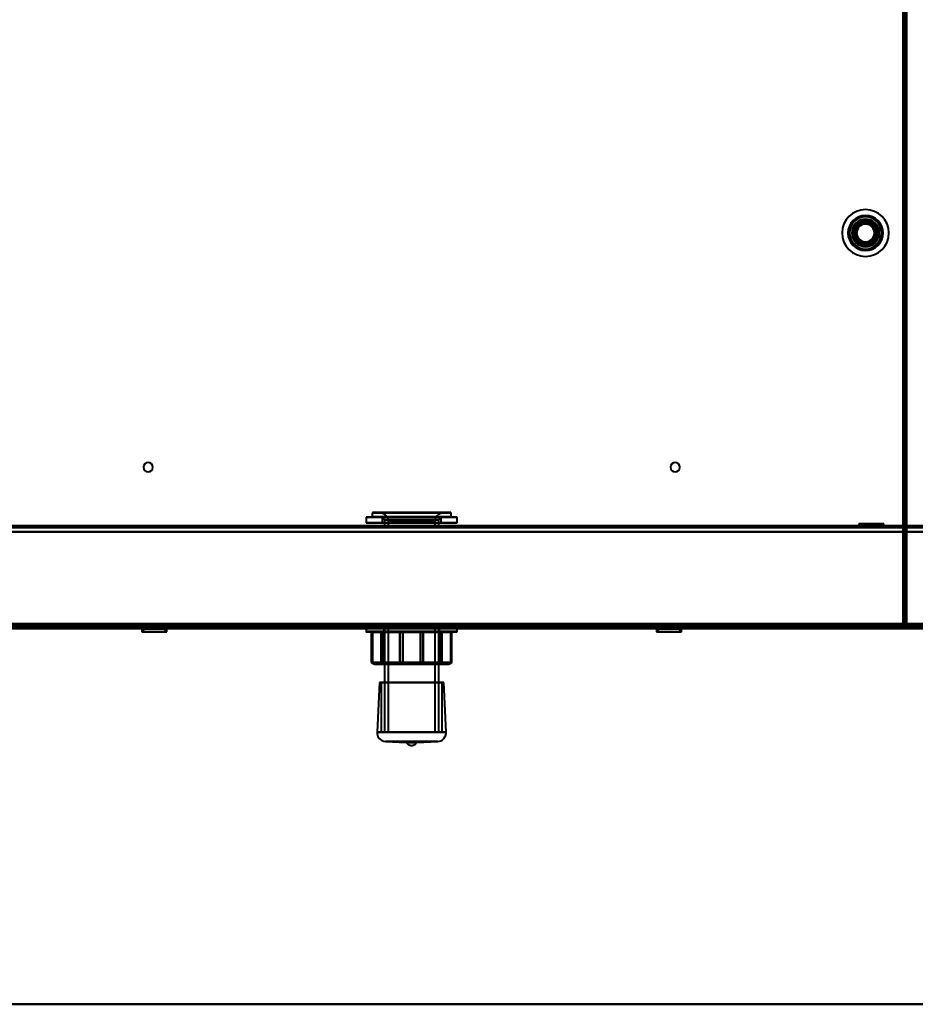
# Model space of a CAD drawing. Header units: millimetres. Extents: x -1087 to 1688, y -120 to 1171.
# Tile 48 of 90: x -134 to 172, y 0 to 336. Entities that reach past the tile are written whole.
import ezdxf

# ---------------------------------------------------------------- set-up
doc = ezdxf.new("R2010")
doc.units = ezdxf.units.MM
doc.linetypes.add('Tiret point', pattern=[15.875, 6.35, -4.7625, 0, -4.7625])
for name, color, linetype, lineweight in [('A-FLOR-LEVL', 51, 'Continuous', 30), ('A-GENM', 13, 'Continuous', 40), ('G-IMPT', 8, 'Continuous', 40)]:
    doc.layers.add(name, color=color, linetype=linetype, lineweight=lineweight)

# ---------------------------------------------------------------- blocks, each defined once
blk = doc.blocks.new('Maintenance r21 - Maintenance r21-769076-Arrière')
at = {"layer": 'A-GENM'}
for p, q in [((690, 0), (-690, 0)), ((-690, 0), (690, 0))]:
    blk.add_line(p, q, dxfattribs=at)
blk = doc.blocks.new('NEXA 1500 CALQUES_dwg-769064-Arrière')
at = {"layer": 'G-IMPT'}
for p, q in [((168.5, 129.47), (168.5, 1097.27)), ((-15.5, 166.37), (-15.5, 164.37)), ((14.32, 166.37), (-15.5, 166.37)), ((-15.5, 166.37), (-14.32, 166.37)), ((-15.5, 166.37), (14.32, 166.37)), ((15.5, 166.37), (-14.32, 166.37)), ((-14.32, 166.37), (15.5, 166.37)), ((-13.5, 167.77), (-13.5, 166.47)), ((-13.5, 167.77), (-12.47, 167.77)), ((-13.5, 167.77), (12.47, 167.77)), ((12.47, 166.47), (-13.5, 166.47)), ((-12.47, 166.47), (-13.5, 166.47)), ((12.38, 167.87), (-13.4, 167.87)), ((-13.4, 166.37), (12.38, 166.37)), ((-12.47, 167.77), (13.5, 167.77)), ((13.5, 166.47), (-12.47, 166.47)), ((13.4, 167.87), (-12.38, 167.87)), ((-12.38, 166.37), (13.4, 166.37)), ((-11, 167.87), (10.16, 167.87)), ((10.16, 167.87), (-11, 167.87)), ((-10.16, 167.87), (11, 167.87)), ((11, 167.87), (-10.16, 167.87)), ((-10.1, 166.35), (-10.1, 164.37)), ((9.33, 166.35), (-10.1, 166.35)), ((-10.1, 166.35), (9.33, 166.35)), ((10.1, 166.35), (-9.33, 166.35)), ((-9.33, 166.35), (10.1, 166.35)), ((-9.3, 165.37), (-9.3, 162.97)), ((8.59, 165.37), (-9.3, 165.37)), ((-9.3, 165.37), (8.59, 165.37)), ((9.3, 165.37), (-8.59, 165.37)), ((-8.59, 165.37), (9.3, 165.37)), ((-8, 164.87), (-8, 162.87)), ((-8, 164.87), (7.39, 164.87)), ((7.39, 164.87), (-8, 164.87)), ((-7.39, 164.87), (8, 164.87)), ((8, 164.87), (-7.39, 164.87)), ((8, 162.87), (8, 164.87)), ((9.3, 162.97), (9.3, 165.37)), ((10.1, 164.37), (10.1, 166.35)), ((12.47, 167.77), (13.5, 167.77)), ((13.5, 166.47), (12.47, 166.47)), ((13.5, 166.47), (13.5, 167.77)), ((14.32, 166.37), (15.5, 166.37)), ((15.5, 164.37), (15.5, 166.37)), ((653.9, 163.37), (-653.9, 163.37)), ((-25, 163.37), (-25, 162.87)), ((-25, 163.37), (25, 163.37)), ((-25, 163.37), (25, 163.37)), ((0, 163.37), (-25, 163.37)), ((0, 163.37), (-25, 163.37)), ((-25, 162.87), (0, 162.87)), ((0, 162.87), (-25, 162.87)), ((14.32, 164.37), (-15.5, 164.37)), ((-14.32, 164.37), (-15.5, 164.37)), ((-15.5, 164.37), (14.32, 164.37)), ((15.5, 164.37), (-14.32, 164.37)), ((-14.32, 164.37), (15.5, 164.37)), ((9.33, 164.37), (-10.1, 164.37)), ((-10.1, 164.37), (9.33, 164.37)), ((10.1, 164.37), (-9.33, 164.37)), ((-9.33, 164.37), (10.1, 164.37)), ((8.59, 162.97), (-9.3, 162.97)), ((-9.3, 162.87), (0, 162.87)), ((9.3, 162.97), (-8.59, 162.97)), ((-8, 162.87), (0, 162.87)), ((0, 162.87), (-8, 162.87)), ((-7.39, 162.87), (8, 162.87)), ((25, 163.37), (0, 163.37)), ((0, 162.87), (25, 162.87)), ((25, 162.87), (0, 162.87)), ((0, 162.87), (9.3, 162.87)), ((0, 162.87), (7.39, 162.87)), ((8, 162.87), (0, 162.87)), ((15.5, 164.37), (14.32, 164.37)), ((25, 162.87), (25, 163.37)), ((152.5, 163.37), (152.5, 162.87)), ((157, 163.37), (152.5, 163.37)), ((152.5, 163.37), (161.5, 163.37)), ((152.5, 163.37), (161.5, 163.37)), ((157, 162.87), (152.5, 162.87)), ((152.5, 162.87), (157, 162.87)), ((152.75, 164.07), (153.75, 163.07)), ((152.75, 164.07), (152.75, 162.87)), ((161.25, 164.07), (152.75, 164.07)), ((161.25, 164.07), (152.75, 164.07)), ((152.75, 164.07), (161.25, 164.07)), ((152.75, 164.07), (161.25, 164.07)), ((161.25, 162.87), (152.75, 162.87)), ((161.25, 162.87), (152.75, 162.87)), ((152.75, 162.87), (161.25, 162.87)), ((152.75, 162.87), (161.25, 162.87)), ((153.75, 163.07), (153.75, 162.87)), ((160.25, 163.07), (153.75, 163.07)), ((160.25, 163.07), (153.75, 163.07)), ((153.75, 163.07), (160.25, 163.07)), ((153.75, 163.07), (160.25, 163.07)), ((157, 162.87), (153.75, 162.87)), ((153.75, 162.87), (160.25, 162.87)), ((153.75, 162.87), (157, 162.87)), ((161.5, 163.37), (157, 163.37)), ((161.5, 163.37), (157, 163.37)), ((160.25, 162.87), (157, 162.87)), ((157, 162.87), (160.25, 162.87)), ((161.5, 162.87), (157, 162.87)), ((157, 162.87), (161.5, 162.87)), ((160.25, 163.07), (161.25, 164.07)), ((160.25, 162.87), (160.25, 163.07)), ((161.25, 162.87), (161.25, 164.07)), ((161.5, 162.87), (161.5, 163.37)), ((-688.9, 128.87), (167.9, 128.87)), ((-654.4, 128.37), (654.4, 128.37)), ((-654.4, 128.37), (654.4, 128.37)), ((-92.13, 128.37), (-92.13, 127.17)), ((-92.13, 128.37), (-83.63, 128.37)), ((-92.13, 128.37), (-83.63, 128.37)), ((-83.63, 128.37), (-92.13, 128.37)), ((-83.63, 128.37), (-92.13, 128.37)), ((-91.13, 128.17), (-92.13, 127.17)), ((-91.13, 128.87), (-91.13, 128.17)), ((-91.13, 128.87), (-87.88, 128.87)), ((-87.88, 128.87), (-91.13, 128.87)), ((-84.63, 128.87), (-91.13, 128.87)), ((-91.13, 128.17), (-84.63, 128.17)), ((-91.13, 128.17), (-84.63, 128.17)), ((-84.63, 128.17), (-91.13, 128.17)), ((-84.63, 128.17), (-91.13, 128.17)), ((-87.88, 128.87), (-84.63, 128.87)), ((-84.63, 128.87), (-87.88, 128.87)), ((-84.63, 128.17), (-84.63, 128.87)), ((-83.63, 127.17), (-84.63, 128.17)), ((-83.63, 127.17), (-83.63, 128.37)), ((-15.5, 128.37), (-15.5, 127.26)), ((15.5, 128.37), (-15.5, 128.37)), ((15.5, 128.37), (-15.5, 128.37)), ((-15.5, 128.37), (11.06, 128.37)), ((-11.06, 128.37), (15.5, 128.37)), ((-9.72, 128.87), (-9.5, 128.66)), ((6.93, 128.87), (-9.72, 128.87)), ((-9.72, 128.87), (0, 128.87)), ((-9.5, 128.66), (-9.5, 116.66)), ((-9.5, 128.66), (6.78, 128.66)), ((6.78, 128.66), (-9.5, 128.66)), ((-9.3, 128.87), (-9.3, 92.97)), ((-9.3, 128.87), (0, 128.87)), ((0, 128.87), (-9.3, 128.87)), ((-8.59, 128.87), (9.3, 128.87)), ((-8, 128.87), (-8, 92.97)), ((-8, 128.87), (0, 128.87)), ((0, 128.87), (-8, 128.87)), ((8, 128.87), (-7.39, 128.87)), ((0, 128.87), (-6.93, 128.87)), ((-6.78, 128.66), (9.5, 128.66)), ((9.5, 128.66), (-6.78, 128.66)), ((-1.6, 129.37), (-1.6, 128.87)), ((-1.6, 129.37), (0, 129.37)), ((0, 129.37), (-1.6, 129.37)), ((-1.6, 128.87), (0, 128.87)), ((0, 128.87), (-1.6, 128.87)), ((0, 129.37), (1.6, 129.37)), ((1.6, 129.37), (0, 129.37)), ((0, 128.87), (1.6, 128.87)), ((1.6, 128.87), (0, 128.87)), ((0, 128.87), (8, 128.87)), ((7.39, 128.87), (0, 128.87)), ((0, 128.87), (8.59, 128.87)), ((9.72, 128.87), (0, 128.87)), ((0, 128.87), (9.72, 128.87)), ((9.3, 128.87), (0, 128.87)), ((1.6, 128.87), (1.6, 129.37)), ((8, 92.97), (8, 128.87)), ((9.3, 92.97), (9.3, 128.87)), ((9.5, 128.66), (9.72, 128.87)), ((9.5, 116.66), (9.5, 128.66)), ((11.06, 128.37), (15.5, 128.37)), ((15.5, 127.26), (15.5, 128.37)), ((83.63, 128.37), (83.63, 127.17)), ((83.63, 128.37), (92.13, 128.37)), ((83.63, 128.37), (92.13, 128.37)), ((92.13, 128.37), (83.63, 128.37)), ((92.13, 128.37), (83.63, 128.37)), ((84.63, 128.17), (83.63, 127.17)), ((84.63, 128.87), (84.63, 128.17)), ((84.63, 128.87), (87.88, 128.87)), ((87.88, 128.87), (84.63, 128.87)), ((91.13, 128.87), (84.63, 128.87)), ((84.63, 128.17), (91.13, 128.17)), ((84.63, 128.17), (91.13, 128.17)), ((91.13, 128.17), (84.63, 128.17)), ((91.13, 128.17), (84.63, 128.17)), ((87.88, 128.87), (91.13, 128.87)), ((91.13, 128.87), (87.88, 128.87)), ((91.13, 128.17), (91.13, 128.87)), ((92.13, 127.17), (91.13, 128.17)), ((92.13, 127.17), (92.13, 128.37)), ((167.9, 129.47), (168.5, 129.47)), ((168.5, 129.47), (167.9, 129.47)), ((167.9, 129.47), (167.9, 128.87)), ((167.9, 128.87), (167.9, 129.47)), ((168.4, 128.37), (168.4, 128.97)), ((168.4, 128.97), (169, 128.97)), ((168.4, 128.97), (168.4, 128.37)), ((169, 128.97), (168.4, 128.97)), ((-92.13, 127.17), (-83.63, 127.17)), ((-92.13, 127.17), (-83.63, 127.17)), ((-83.63, 127.17), (-92.13, 127.17)), ((-83.63, 127.17), (-92.13, 127.17)), ((11.06, 127.26), (-15.5, 127.26)), ((-15.4, 127.16), (10.99, 127.16)), ((-13.45, 127.16), (-13.78, 127.16)), ((-13.68, 127.06), (-13.68, 116.66)), ((-13.68, 127.06), (-13.38, 127.06)), ((-13.68, 127.06), (-13.65, 127.06)), ((15.5, 127.26), (-11.06, 127.26)), ((-10.99, 127.16), (15.4, 127.16)), ((-9.69, 127.16), (-10.46, 127.16)), ((-10.36, 127.06), (-9.66, 127.06)), ((-3, 127.16), (-4.06, 127.16)), ((-3.99, 127.06), (-3.02, 127.06)), ((4.06, 127.16), (3, 127.16)), ((3.02, 127.06), (3.99, 127.06)), ((9.66, 127.06), (10.36, 127.06)), ((10.46, 127.16), (9.69, 127.16)), ((13.38, 127.06), (13.68, 127.06)), ((13.78, 127.16), (13.45, 127.16)), ((13.65, 127.06), (13.68, 127.06)), ((13.68, 116.66), (13.68, 127.06)), ((83.63, 127.17), (92.13, 127.17)), ((83.63, 127.17), (92.13, 127.17)), ((92.13, 127.17), (83.63, 127.17)), ((92.13, 127.17), (83.63, 127.17)), ((-13.68, 116.66), (-12.68, 116.16)), ((-13.65, 116.66), (-13.68, 116.66)), ((-13.38, 116.66), (-13.68, 116.66)), ((-13.68, 116.66), (-13.38, 116.66)), ((-13.68, 116.66), (-13.65, 116.66)), ((-9.66, 116.66), (-10.36, 116.66)), ((-10.36, 116.66), (-9.66, 116.66)), ((-9.5, 116.66), (-10, 116.16)), ((7.14, 116.16), (-10, 116.16)), ((-10, 116.16), (7.14, 116.16)), ((-9.5, 116.66), (6.78, 116.66)), ((6.78, 116.66), (-9.5, 116.66)), ((10, 116.16), (-7.14, 116.16)), ((-7.14, 116.16), (10, 116.16)), ((-6.78, 116.66), (9.5, 116.66)), ((9.5, 116.66), (-6.78, 116.66)), ((-3.99, 116.66), (-3.02, 116.66)), ((-3.02, 116.66), (-3.99, 116.66)), ((3.99, 116.66), (3.02, 116.66)), ((3.02, 116.66), (3.99, 116.66)), ((10, 116.16), (9.5, 116.66)), ((9.66, 116.66), (10.36, 116.66)), ((10.36, 116.66), (9.66, 116.66)), ((12.68, 116.16), (13.68, 116.66)), ((13.38, 116.66), (13.68, 116.66)), ((13.68, 116.66), (13.38, 116.66)), ((13.65, 116.66), (13.68, 116.66)), ((13.68, 116.66), (13.65, 116.66)), ((-10.98, 109.92), (-11.8, 92.91)), ((-10.98, 109.92), (-10.45, 109.9)), ((-10.98, 109.92), (10.98, 109.92)), ((-10.98, 109.92), (10.98, 109.92)), ((10.98, 109.92), (-10.98, 109.92)), ((10.98, 109.92), (-10.98, 109.92)), ((-10.45, 109.9), (-10.45, 92.87)), ((-10.45, 109.9), (10.45, 109.9)), ((-10.45, 109.9), (10.45, 109.9)), ((10.45, 109.9), (-10.45, 109.9)), ((10.45, 109.9), (-10.45, 109.9)), ((10.45, 109.9), (10.98, 109.92)), ((10.45, 92.87), (10.45, 109.9)), ((11.8, 92.91), (10.98, 109.92)), ((-11.8, 92.91), (0, 92.91)), ((11.8, 92.91), (-11.8, 92.91)), ((11.8, 92.91), (-11.8, 92.91)), ((-10.45, 92.87), (10.45, 92.87)), ((-10.45, 92.87), (10.45, 92.87)), ((10.45, 92.87), (-10.45, 92.87)), ((10.45, 92.87), (-10.45, 92.87)), ((8.59, 92.97), (-9.3, 92.97)), ((-9.2, 92.87), (8.5, 92.87)), ((9.3, 92.97), (-8.59, 92.97)), ((-8.5, 92.87), (9.2, 92.87)), ((7.48, 92.87), (-8.1, 92.87)), ((-8, 92.97), (7.39, 92.97)), ((8.1, 92.87), (-7.48, 92.87)), ((-7.39, 92.97), (8, 92.97)), ((0, 92.91), (11.8, 92.91)), ((0, 92.91), (11.8, 92.91)), ((-8.94, 89.77), (-1.81, 89.43)), ((0, 89.77), (-8.94, 89.77)), ((-8.94, 89.77), (8.94, 89.77)), ((-8.94, 89.77), (8.94, 89.77)), ((1.81, 89.43), (-1.81, 89.43)), ((1.81, 89.43), (-1.81, 89.43)), ((8.94, 89.77), (0, 89.77)), ((8.94, 89.77), (0, 89.77)), ((1.81, 89.43), (8.94, 89.77))]:
    blk.add_line(p, q, dxfattribs=at)
at = {"layer": 'G-IMPT', "flags": 128}
for points in [[(167.9, 1097.27), (167.9, 855.32), (167.9, 613.37), (167.9, 371.42), (167.9, 129.47)], [(167.9, 1097.27), (167.9, 855.32), (167.9, 613.37), (167.9, 371.42), (167.9, 129.47)], [(167.9, 129.47), (167.9, 371.42), (167.9, 613.37), (167.9, 855.32), (167.9, 1097.27)], [(168, 129.47), (168, 371.42), (168, 613.37), (168, 855.32), (168, 1097.27)], [(168, 1097.27), (168, 855.32), (168, 613.37), (168, 371.42), (168, 129.47)], [(168, 129.47), (168, 371.42), (168, 613.37), (168, 855.32), (168, 1097.27)], [(168.4, 128.97), (168.4, 371.17), (168.4, 613.37), (168.4, 855.57), (168.4, 1097.77)], [(168.4, 128.97), (168.4, 371.17), (168.4, 613.37), (168.4, 855.57), (168.4, 1097.77)], [(168.4, 1097.77), (168.4, 855.57), (168.4, 613.37), (168.4, 371.17), (168.4, 128.97)], [(168.5, 1097.77), (168.5, 855.57), (168.5, 613.37), (168.5, 371.17), (168.5, 128.97)], [(168.5, 1097.27), (168.5, 855.32), (168.5, 613.37), (168.5, 371.42), (168.5, 129.47)], [(168.5, 129.47), (168.5, 371.42), (168.5, 613.37), (168.5, 855.32), (168.5, 1097.27)], [(168.5, 1097.27), (168.5, 855.32), (168.5, 613.37), (168.5, 371.42), (168.5, 129.47)], [(168.5, 1097.27), (168.5, 855.32), (168.5, 613.37), (168.5, 371.42), (168.5, 129.47)], [(168.5, 129.47), (168.5, 371.42), (168.5, 613.37), (168.5, 855.32), (168.5, 1097.27)], [(168.5, 129.47), (168.5, 371.42), (168.5, 613.37), (168.5, 855.32), (168.5, 1097.27)], [(169, 128.97), (169, 371.17), (169, 613.37), (169, 855.57), (169, 1097.77)], [(169, 128.97), (169, 371.17), (169, 613.37), (169, 855.57), (169, 1097.77)], [(169, 1097.77), (169, 855.57), (169, 613.37), (169, 371.17), (169, 128.97)], [(169, 1097.77), (169, 855.57), (169, 613.37), (169, 371.17), (169, 128.97)], [(-11, 167.87), (-10.88, 167.87), (-10.76, 167.86), (-10.64, 167.85), (-10.52, 167.83), (-10.4, 167.81), (-10.29, 167.79), (-10.17, 167.76), (-10.06, 167.72), (-9.94, 167.68), (-9.83, 167.64), (-9.72, 167.59), (-9.61, 167.53), (-9.51, 167.48), (-9.41, 167.41), (-9.31, 167.35), (-9.21, 167.28), (-9.11, 167.21), (-9.02, 167.13), (-8.93, 167.05), (-8.85, 166.96), (-8.77, 166.87), (-8.69, 166.78), (-8.61, 166.69), (-8.54, 166.59), (-8.48, 166.49), (-8.41, 166.39), (-8.35, 166.29), (-8.3, 166.18), (-8.25, 166.07), (-8.2, 165.96), (-8.16, 165.85), (-8.13, 165.73), (-8.09, 165.62), (-8.07, 165.5), (-8.04, 165.38), (-8.03, 165.26), (-8.01, 165.14), (-8, 165.02), (-8, 164.9), (-8, 164.87)], [(-9.3, 165.37), (-9.31, 165.53), (-9.34, 165.66), (-9.45, 165.9), (-9.58, 166.07), (-9.7, 166.17), (-9.9, 166.29), (-10.1, 166.35)], [(8, 164.87), (8, 164.99), (8.01, 165.11), (8.02, 165.23), (8.04, 165.35), (8.06, 165.47), (8.09, 165.59), (8.12, 165.7), (8.15, 165.82), (8.19, 165.93), (8.24, 166.04), (8.29, 166.15), (8.34, 166.26), (8.4, 166.36), (8.46, 166.47), (8.52, 166.57), (8.59, 166.66), (8.67, 166.76), (8.74, 166.85), (8.83, 166.94), (8.91, 167.02), (9, 167.11), (9.09, 167.18), (9.18, 167.26), (9.28, 167.33), (9.38, 167.4), (9.48, 167.46), (9.59, 167.52), (9.69, 167.57), (9.8, 167.62), (9.91, 167.67), (10.03, 167.71), (10.14, 167.75), (10.26, 167.78), (10.37, 167.81), (10.49, 167.83), (10.61, 167.85), (10.73, 167.86), (10.85, 167.87), (10.97, 167.87), (11, 167.87)], [(10.1, 166.35), (9.94, 166.31), (9.81, 166.24), (9.59, 166.07), (9.46, 165.91), (9.39, 165.78), (9.32, 165.56), (9.3, 165.37)], [(654.4, 161.37), (327.2, 161.37), (0, 161.37), (-327.2, 161.37), (-654.4, 161.37)], [(-654.4, 161.37), (-327.2, 161.37), (0, 161.37), (327.2, 161.37), (654.4, 161.37)], [(-653.9, 163.37), (-326.95, 163.37), (0, 163.37), (326.95, 163.37), (653.9, 163.37)], [(653.9, 163.37), (326.95, 163.37), (0, 163.37), (-326.95, 163.37), (-653.9, 163.37)], [(-653.9, 163.37), (-326.95, 163.37), (0, 163.37), (326.95, 163.37), (653.9, 163.37)], [(653.9, 163.37), (326.95, 163.37), (0, 163.37), (-326.95, 163.37), (-653.9, 163.37)], [(-653.9, 162.77), (-326.95, 162.77), (0, 162.77), (326.95, 162.77), (653.9, 162.77)], [(653.9, 162.77), (326.95, 162.77), (0, 162.77), (-326.95, 162.77), (-653.9, 162.77)], [(653.9, 162.77), (326.95, 162.77), (0, 162.77), (-326.95, 162.77), (-653.9, 162.77)], [(-653.9, 162.77), (-326.95, 162.77), (0, 162.77), (326.95, 162.77), (653.9, 162.77)], [(653.9, 161.37), (326.95, 161.37), (0, 161.37), (-326.95, 161.37), (-653.9, 161.37)], [(653.9, 161.37), (326.95, 161.37), (0, 161.37), (-326.95, 161.37), (-653.9, 161.37)], [(-653.9, 161.37), (-326.95, 161.37), (0, 161.37), (326.95, 161.37), (653.9, 161.37)], [(-653.9, 161.37), (-326.95, 161.37), (0, 161.37), (326.95, 161.37), (653.9, 161.37)], [(653.9, 161.37), (326.95, 161.37), (0, 161.37), (-326.95, 161.37), (-653.9, 161.37)], [(-653.9, 161.37), (-326.95, 161.37), (0, 161.37), (326.95, 161.37), (653.9, 161.37)], [(-689.4, 128.97), (-474.95, 128.97), (-260.5, 128.97), (-46.05, 128.97), (168.4, 128.97)], [(-689.4, 128.97), (-474.95, 128.97), (-260.5, 128.97), (-46.05, 128.97), (168.4, 128.97)], [(168.4, 128.97), (-46.05, 128.97), (-260.5, 128.97), (-474.95, 128.97), (-689.4, 128.97)], [(168.4, 128.87), (-46.05, 128.87), (-260.5, 128.87), (-474.95, 128.87), (-689.4, 128.87)], [(-689.4, 128.37), (-474.95, 128.37), (-260.5, 128.37), (-46.05, 128.37), (168.4, 128.37)], [(-689.4, 128.37), (-474.95, 128.37), (-260.5, 128.37), (-46.05, 128.37), (168.4, 128.37)], [(168.4, 128.37), (-46.05, 128.37), (-260.5, 128.37), (-474.95, 128.37), (-689.4, 128.37)], [(168.4, 128.37), (-46.05, 128.37), (-260.5, 128.37), (-474.95, 128.37), (-689.4, 128.37)], [(167.9, 129.47), (-46.3, 129.47), (-260.5, 129.47), (-474.7, 129.47), (-688.9, 129.47)], [(167.9, 129.47), (-46.3, 129.47), (-260.5, 129.47), (-474.7, 129.47), (-688.9, 129.47)], [(-688.9, 129.47), (-474.7, 129.47), (-260.5, 129.47), (-46.3, 129.47), (167.9, 129.47)], [(-688.9, 129.37), (-474.7, 129.37), (-260.5, 129.37), (-46.3, 129.37), (167.9, 129.37)], [(167.9, 129.37), (-46.3, 129.37), (-260.5, 129.37), (-474.7, 129.37), (-688.9, 129.37)], [(-688.9, 129.37), (-474.7, 129.37), (-260.5, 129.37), (-46.3, 129.37), (167.9, 129.37)], [(-688.9, 128.87), (-474.7, 128.87), (-260.5, 128.87), (-46.3, 128.87), (167.9, 128.87)], [(167.9, 128.87), (-46.3, 128.87), (-260.5, 128.87), (-474.7, 128.87), (-688.9, 128.87)], [(-688.9, 128.87), (-474.7, 128.87), (-260.5, 128.87), (-46.3, 128.87), (167.9, 128.87)], [(167.9, 128.87), (-46.3, 128.87), (-260.5, 128.87), (-474.7, 128.87), (-688.9, 128.87)], [(-688.9, 128.87), (-474.7, 128.87), (-260.5, 128.87), (-46.3, 128.87), (167.9, 128.87)], [(167.9, 128.87), (-46.3, 128.87), (-260.5, 128.87), (-474.7, 128.87), (-688.9, 128.87)], [(654.4, 128.97), (327.2, 128.97), (0, 128.97), (-327.2, 128.97), (-654.4, 128.97)], [(-654.4, 128.97), (-327.2, 128.97), (0, 128.97), (327.2, 128.97), (654.4, 128.97)], [(-654.4, 128.97), (-327.2, 128.97), (0, 128.97), (327.2, 128.97), (654.4, 128.97)], [(654.4, 128.97), (327.2, 128.97), (0, 128.97), (-327.2, 128.97), (-654.4, 128.97)], [(654.4, 128.97), (327.2, 128.97), (0, 128.97), (-327.2, 128.97), (-654.4, 128.97)], [(654.4, 128.97), (327.2, 128.97), (0, 128.97), (-327.2, 128.97), (-654.4, 128.97)], [(-654.4, 128.97), (-327.2, 128.97), (0, 128.97), (327.2, 128.97), (654.4, 128.97)], [(-654.4, 128.97), (-327.2, 128.97), (0, 128.97), (327.2, 128.97), (654.4, 128.97)], [(654.4, 128.97), (327.2, 128.97), (0, 128.97), (-327.2, 128.97), (-654.4, 128.97)], [(-654.4, 128.87), (-327.2, 128.87), (0, 128.87), (327.2, 128.87), (654.4, 128.87)], [(654.4, 128.87), (327.2, 128.87), (0, 128.87), (-327.2, 128.87), (-654.4, 128.87)], [(-654.4, 128.87), (-327.2, 128.87), (0, 128.87), (327.2, 128.87), (654.4, 128.87)], [(-654.4, 128.37), (-327.2, 128.37), (0, 128.37), (327.2, 128.37), (654.4, 128.37)], [(654.4, 128.37), (327.2, 128.37), (0, 128.37), (-327.2, 128.37), (-654.4, 128.37)], [(-654, 129.37), (-327, 129.37), (0, 129.37), (327, 129.37), (654, 129.37)], [(654, 129.37), (327, 129.37), (0, 129.37), (-327, 129.37), (-654, 129.37)], [(-654, 128.87), (-327, 128.87), (0, 128.87), (327, 128.87), (654, 128.87)], [(654, 128.87), (327, 128.87), (0, 128.87), (-327, 128.87), (-654, 128.87)], [(-654, 128.87), (-327, 128.87), (0, 128.87), (327, 128.87), (654, 128.87)], [(654, 128.87), (327, 128.87), (0, 128.87), (-327, 128.87), (-654, 128.87)], [(653.9, 129.87), (326.95, 129.87), (0, 129.87), (-326.95, 129.87), (-653.9, 129.87)], [(-653.9, 129.87), (-326.95, 129.87), (0, 129.87), (326.95, 129.87), (653.9, 129.87)], [(653.9, 129.87), (326.95, 129.87), (0, 129.87), (-326.95, 129.87), (-653.9, 129.87)], [(-653.9, 129.87), (-326.95, 129.87), (0, 129.87), (326.95, 129.87), (653.9, 129.87)], [(-653.9, 129.87), (-326.95, 129.87), (0, 129.87), (326.95, 129.87), (653.9, 129.87)], [(653.9, 129.87), (326.95, 129.87), (0, 129.87), (-326.95, 129.87), (-653.9, 129.87)], [(653.9, 129.87), (326.95, 129.87), (0, 129.87), (-326.95, 129.87), (-653.9, 129.87)], [(-653.9, 129.87), (-326.95, 129.87), (0, 129.87), (326.95, 129.87), (653.9, 129.87)], [(-653.9, 129.47), (-326.95, 129.47), (0, 129.47), (326.95, 129.47), (653.9, 129.47)], [(653.9, 129.47), (326.95, 129.47), (0, 129.47), (-326.95, 129.47), (-653.9, 129.47)], [(653.9, 129.37), (326.95, 129.37), (0, 129.37), (-326.95, 129.37), (-653.9, 129.37)], [(-653.9, 129.37), (-326.95, 129.37), (0, 129.37), (326.95, 129.37), (653.9, 129.37)], [(-653.9, 128.87), (-326.95, 128.87), (0, 128.87), (326.95, 128.87), (653.9, 128.87)], [(653.9, 128.87), (326.95, 128.87), (0, 128.87), (-326.95, 128.87), (-653.9, 128.87)], [(653.9, 128.87), (326.95, 128.87), (0, 128.87), (-326.95, 128.87), (-653.9, 128.87)], [(-653.9, 128.87), (-326.95, 128.87), (0, 128.87), (326.95, 128.87), (653.9, 128.87)], [(-653.9, 128.87), (-326.95, 128.87), (0, 128.87), (326.95, 128.87), (653.9, 128.87)], [(653.9, 128.87), (326.95, 128.87), (0, 128.87), (-326.95, 128.87), (-653.9, 128.87)], [(510.2, 128.37), (255.1, 128.37), (0, 128.37), (-255.1, 128.37), (-510.2, 128.37)], [(-510.2, 128.37), (-255.1, 128.37), (0, 128.37), (255.1, 128.37), (510.2, 128.37)], [(510.2, 128.37), (255.1, 128.37), (0, 128.37), (-255.1, 128.37), (-510.2, 128.37)], [(-510.2, 128.37), (-255.1, 128.37), (0, 128.37), (255.1, 128.37), (510.2, 128.37)], [(510.2, 128.37), (255.1, 128.37), (0, 128.37), (-255.1, 128.37), (-510.2, 128.37)], [(-510.2, 128.37), (-255.1, 128.37), (0, 128.37), (255.1, 128.37), (510.2, 128.37)], [(167.9, 129.47), (167.91, 129.47), (167.92, 129.47), (167.94, 129.47), (167.95, 129.47)], [(167.9, 129.42), (167.9, 129.43), (167.9, 129.45), (167.9, 129.46), (167.9, 129.47)], [(167.9, 129.37), (167.9, 129.38), (167.9, 129.4), (167.9, 129.41), (167.9, 129.42)], [(167.9, 128.87), (167.9, 129), (167.9, 129.12), (167.9, 129.25), (167.9, 129.37)], [(167.9, 129.37), (167.9, 129.25), (167.9, 129.12), (167.9, 129), (167.9, 128.87)], [(167.9, 128.87), (168.02, 128.87), (168.15, 128.87), (168.27, 128.87), (168.4, 128.87)], [(168.4, 128.87), (168.27, 128.87), (168.15, 128.87), (168.02, 128.87), (167.9, 128.87)], [(167.95, 129.47), (167.96, 129.47), (167.97, 129.47), (167.99, 129.47), (168, 129.47)], [(168.5, 129.47), (168.37, 129.47), (168.25, 129.47), (168.12, 129.47), (168, 129.47)], [(168, 129.47), (168.12, 129.47), (168.25, 129.47), (168.37, 129.47), (168.5, 129.47)], [(168.4, 128.97), (168.4, 128.96), (168.4, 128.95), (168.4, 128.93), (168.4, 128.92)], [(168.45, 128.97), (168.44, 128.97), (168.42, 128.97), (168.41, 128.97), (168.4, 128.97)], [(168.4, 128.92), (168.4, 128.91), (168.4, 128.9), (168.4, 128.88), (168.4, 128.87)], [(168.4, 128.87), (168.4, 128.75), (168.4, 128.62), (168.4, 128.5), (168.4, 128.37)], [(168.4, 128.37), (168.4, 128.5), (168.4, 128.62), (168.4, 128.75), (168.4, 128.87)], [(168.5, 128.97), (168.49, 128.97), (168.47, 128.97), (168.46, 128.97), (168.45, 128.97)], [(168.5, 129.47), (168.5, 129.35), (168.5, 129.22), (168.5, 129.1), (168.5, 128.97)], [(168.5, 128.97), (168.5, 129.1), (168.5, 129.22), (168.5, 129.35), (168.5, 129.47)], [(168.5, 128.97), (168.62, 128.97), (168.75, 128.97), (168.87, 128.97), (169, 128.97)], [(169, 128.97), (168.87, 128.97), (168.75, 128.97), (168.62, 128.97), (168.5, 128.97)], [(-10.46, 127.16), (-11.28, 127.16), (-12.1, 127.16), (-12.93, 127.16), (-13.75, 127.16)], [(-13.65, 127.06), (-13.65, 124.46), (-13.65, 121.86), (-13.65, 119.26), (-13.65, 116.66)], [(-13.65, 127.06), (-12.83, 127.06), (-12.01, 127.06), (-11.18, 127.06), (-10.36, 127.06)], [(-13.65, 116.66), (-13.65, 119.26), (-13.65, 121.86), (-13.65, 124.46), (-13.65, 127.06)], [(-13.45, 127.16), (-11.11, 127.16), (-8.76, 127.16), (-6.41, 127.16), (-4.06, 127.16)], [(-13.38, 116.66), (-13.38, 119.26), (-13.38, 121.86), (-13.38, 124.46), (-13.38, 127.06)], [(-3.99, 127.06), (-6.34, 127.06), (-8.69, 127.06), (-11.04, 127.06), (-13.38, 127.06)], [(-13.38, 127.06), (-13.38, 124.46), (-13.38, 121.86), (-13.38, 119.26), (-13.38, 116.66)], [(-10.36, 127.06), (-10.36, 124.46), (-10.36, 121.86), (-10.36, 119.26), (-10.36, 116.66)], [(-10.36, 116.66), (-10.36, 119.26), (-10.36, 121.86), (-10.36, 124.46), (-10.36, 127.06)], [(3, 127.16), (-0.17, 127.16), (-3.34, 127.16), (-6.52, 127.16), (-9.69, 127.16)], [(-9.66, 127.06), (-9.66, 124.46), (-9.66, 121.86), (-9.66, 119.26), (-9.66, 116.66)], [(-9.66, 127.06), (-6.49, 127.06), (-3.32, 127.06), (-0.15, 127.06), (3.02, 127.06)], [(-9.66, 116.66), (-9.66, 119.26), (-9.66, 121.86), (-9.66, 124.46), (-9.66, 127.06)], [(-3.99, 127.06), (-3.99, 124.46), (-3.99, 121.86), (-3.99, 119.26), (-3.99, 116.66)], [(-3.99, 116.66), (-3.99, 119.26), (-3.99, 121.86), (-3.99, 124.46), (-3.99, 127.06)], [(-3.02, 116.66), (-3.02, 119.26), (-3.02, 121.86), (-3.02, 124.46), (-3.02, 127.06)], [(9.66, 127.06), (6.49, 127.06), (3.32, 127.06), (0.15, 127.06), (-3.02, 127.06)], [(-3.02, 127.06), (-3.02, 124.46), (-3.02, 121.86), (-3.02, 119.26), (-3.02, 116.66)], [(-3, 127.16), (0.17, 127.16), (3.34, 127.16), (6.52, 127.16), (9.69, 127.16)], [(3.02, 127.06), (3.02, 124.46), (3.02, 121.86), (3.02, 119.26), (3.02, 116.66)], [(3.02, 116.66), (3.02, 119.26), (3.02, 121.86), (3.02, 124.46), (3.02, 127.06)], [(3.99, 127.06), (3.99, 124.46), (3.99, 121.86), (3.99, 119.26), (3.99, 116.66)], [(3.99, 127.06), (6.34, 127.06), (8.69, 127.06), (11.04, 127.06), (13.38, 127.06)], [(3.99, 116.66), (3.99, 119.26), (3.99, 121.86), (3.99, 124.46), (3.99, 127.06)], [(13.45, 127.16), (11.11, 127.16), (8.76, 127.16), (6.41, 127.16), (4.06, 127.16)], [(9.66, 127.06), (9.66, 124.46), (9.66, 121.86), (9.66, 119.26), (9.66, 116.66)], [(9.66, 116.66), (9.66, 119.26), (9.66, 121.86), (9.66, 124.46), (9.66, 127.06)], [(10.36, 116.66), (10.36, 119.26), (10.36, 121.86), (10.36, 124.46), (10.36, 127.06)], [(13.65, 127.06), (12.83, 127.06), (12.01, 127.06), (11.18, 127.06), (10.36, 127.06)], [(10.36, 127.06), (10.36, 124.46), (10.36, 121.86), (10.36, 119.26), (10.36, 116.66)], [(10.46, 127.16), (11.28, 127.16), (12.1, 127.16), (12.93, 127.16), (13.75, 127.16)], [(13.38, 127.06), (13.38, 124.46), (13.38, 121.86), (13.38, 119.26), (13.38, 116.66)], [(13.38, 116.66), (13.38, 119.26), (13.38, 121.86), (13.38, 124.46), (13.38, 127.06)], [(13.65, 127.06), (13.65, 124.46), (13.65, 121.86), (13.65, 119.26), (13.65, 116.66)], [(13.65, 116.66), (13.65, 119.26), (13.65, 121.86), (13.65, 124.46), (13.65, 127.06)], [(-10.36, 116.66), (-11.18, 116.66), (-12.01, 116.66), (-12.83, 116.66), (-13.65, 116.66)], [(-12.68, 116.16), (-12.93, 116.28), (-13.17, 116.41), (-13.41, 116.53), (-13.65, 116.66)], [(-13.65, 116.66), (-12.83, 116.66), (-12.01, 116.66), (-11.18, 116.66), (-10.36, 116.66)], [(-13.65, 116.66), (-13.41, 116.53), (-13.17, 116.41), (-12.93, 116.28), (-12.68, 116.16)], [(-13.38, 116.66), (-13.21, 116.53), (-13.03, 116.41), (-12.86, 116.28), (-12.68, 116.16)], [(-3.99, 116.66), (-6.34, 116.66), (-8.69, 116.66), (-11.04, 116.66), (-13.38, 116.66)], [(-12.68, 116.16), (-12.86, 116.28), (-13.03, 116.41), (-13.21, 116.53), (-13.38, 116.66)], [(-13.38, 116.66), (-11.04, 116.66), (-8.69, 116.66), (-6.34, 116.66), (-3.99, 116.66)], [(-12.68, 116.16), (-10.34, 116.16), (-7.99, 116.16), (-5.64, 116.16), (-3.29, 116.16)], [(-9.39, 116.16), (-10.22, 116.16), (-11.04, 116.16), (-11.86, 116.16), (-12.68, 116.16)], [(-3.29, 116.16), (-5.64, 116.16), (-7.99, 116.16), (-10.34, 116.16), (-12.68, 116.16)], [(-12.68, 116.16), (-11.86, 116.16), (-11.04, 116.16), (-10.22, 116.16), (-9.39, 116.16)], [(-10.36, 116.66), (-10.12, 116.53), (-9.88, 116.41), (-9.63, 116.28), (-9.39, 116.16)], [(-9.39, 116.16), (-9.63, 116.28), (-9.88, 116.41), (-10.12, 116.53), (-10.36, 116.66)], [(3.02, 116.66), (-0.15, 116.66), (-3.32, 116.66), (-6.49, 116.66), (-9.66, 116.66)], [(-9.39, 116.16), (-9.46, 116.28), (-9.53, 116.41), (-9.59, 116.53), (-9.66, 116.66)], [(-9.66, 116.66), (-6.49, 116.66), (-3.32, 116.66), (-0.15, 116.66), (3.02, 116.66)], [(-9.66, 116.66), (-9.59, 116.53), (-9.53, 116.41), (-9.46, 116.28), (-9.39, 116.16)], [(3.29, 116.16), (0.12, 116.16), (-3.05, 116.16), (-6.22, 116.16), (-9.39, 116.16)], [(-9.39, 116.16), (-6.22, 116.16), (-3.05, 116.16), (0.12, 116.16), (3.29, 116.16)], [(-3.29, 116.16), (-3.47, 116.28), (-3.64, 116.41), (-3.82, 116.53), (-3.99, 116.66)], [(-3.99, 116.66), (-3.82, 116.53), (-3.64, 116.41), (-3.47, 116.28), (-3.29, 116.16)], [(-3.02, 116.66), (-3.09, 116.53), (-3.16, 116.41), (-3.22, 116.28), (-3.29, 116.16)], [(-3.29, 116.16), (-3.22, 116.28), (-3.16, 116.41), (-3.09, 116.53), (-3.02, 116.66)], [(-3.29, 116.16), (-0.12, 116.16), (3.05, 116.16), (6.22, 116.16), (9.39, 116.16)], [(9.39, 116.16), (6.22, 116.16), (3.05, 116.16), (-0.12, 116.16), (-3.29, 116.16)], [(9.66, 116.66), (6.49, 116.66), (3.32, 116.66), (0.15, 116.66), (-3.02, 116.66)], [(-3.02, 116.66), (0.15, 116.66), (3.32, 116.66), (6.49, 116.66), (9.66, 116.66)], [(3.02, 116.66), (3.09, 116.53), (3.16, 116.41), (3.22, 116.28), (3.29, 116.16)], [(3.29, 116.16), (3.22, 116.28), (3.16, 116.41), (3.09, 116.53), (3.02, 116.66)], [(3.29, 116.16), (3.47, 116.28), (3.64, 116.41), (3.82, 116.53), (3.99, 116.66)], [(3.99, 116.66), (3.82, 116.53), (3.64, 116.41), (3.47, 116.28), (3.29, 116.16)], [(12.68, 116.16), (10.34, 116.16), (7.99, 116.16), (5.64, 116.16), (3.29, 116.16)], [(3.29, 116.16), (5.64, 116.16), (7.99, 116.16), (10.34, 116.16), (12.68, 116.16)], [(13.38, 116.66), (11.04, 116.66), (8.69, 116.66), (6.34, 116.66), (3.99, 116.66)], [(3.99, 116.66), (6.34, 116.66), (8.69, 116.66), (11.04, 116.66), (13.38, 116.66)], [(9.39, 116.16), (9.46, 116.28), (9.53, 116.41), (9.59, 116.53), (9.66, 116.66)], [(10.36, 116.66), (10.12, 116.53), (9.88, 116.41), (9.63, 116.28), (9.39, 116.16)], [(9.39, 116.16), (9.63, 116.28), (9.88, 116.41), (10.12, 116.53), (10.36, 116.66)], [(9.66, 116.66), (9.59, 116.53), (9.53, 116.41), (9.46, 116.28), (9.39, 116.16)], [(9.39, 116.16), (10.22, 116.16), (11.04, 116.16), (11.86, 116.16), (12.68, 116.16)], [(12.68, 116.16), (11.86, 116.16), (11.04, 116.16), (10.22, 116.16), (9.39, 116.16)], [(13.65, 116.66), (12.83, 116.66), (12.01, 116.66), (11.18, 116.66), (10.36, 116.66)], [(10.36, 116.66), (11.18, 116.66), (12.01, 116.66), (12.83, 116.66), (13.65, 116.66)], [(12.68, 116.16), (12.93, 116.28), (13.17, 116.41), (13.41, 116.53), (13.65, 116.66)], [(13.38, 116.66), (13.21, 116.53), (13.03, 116.41), (12.86, 116.28), (12.68, 116.16)], [(12.68, 116.16), (12.86, 116.28), (13.03, 116.41), (13.21, 116.53), (13.38, 116.66)], [(13.65, 116.66), (13.41, 116.53), (13.17, 116.41), (12.93, 116.28), (12.68, 116.16)], [(-11.8, 92.91), (-11.77, 92.37), (-11.67, 91.89), (-11.5, 91.47), (-11.05, 90.78), (-10.58, 90.36), (-10.18, 90.11), (-9.54, 89.86), (-8.94, 89.77)], [(8.94, 89.77), (9.48, 89.85), (9.97, 90.01), (10.38, 90.22), (11.02, 90.76), (11.4, 91.27), (11.6, 91.69), (11.77, 92.34), (11.8, 92.91)], [(-1.81, 89.43), (-1.77, 89.36), (-1.72, 89.29), (-1.67, 89.22), (-1.62, 89.15), (-1.57, 89.09), (-1.51, 89.03), (-1.45, 88.97), (-1.39, 88.91), (-1.32, 88.86), (-1.26, 88.81), (-1.19, 88.76), (-1.12, 88.71), (-1.05, 88.67), (-0.98, 88.63), (-0.9, 88.59), (-0.83, 88.56), (-0.75, 88.52), (-0.67, 88.5), (-0.59, 88.47), (-0.51, 88.45), (-0.43, 88.43), (-0.34, 88.41), (-0.26, 88.4), (-0.18, 88.39), (-0.1, 88.39), (-0.01, 88.39), (0.07, 88.39), (0.16, 88.39), (0.24, 88.4), (0.32, 88.41), (0.4, 88.43), (0.49, 88.44), (0.57, 88.46), (0.65, 88.49), (0.73, 88.52), (0.8, 88.55), (0.88, 88.58), (0.96, 88.62), (1.03, 88.66), (1.1, 88.7), (1.17, 88.74), (1.24, 88.79), (1.31, 88.84), (1.37, 88.9), (1.43, 88.95), (1.49, 89.01), (1.55, 89.07), (1.6, 89.14), (1.66, 89.2), (1.71, 89.27), (1.75, 89.34), (1.8, 89.41), (1.81, 89.43)]]:
    blk.add_lwpolyline(points, dxfattribs=at)
at = {"layer": 'G-IMPT'}
for centre, radius, start, end in [((155, 263.37), 8, 0, 180), ((155, 263.37), 8, 90, 180), ((155, 263.37), 8, 90, 180), ((155, 263.37), 8, 360, 180), ((155, 263.37), 8, 0, 180), ((155, 263.37), 8, 90, 180), ((155, 263.37), 8, 90, 180), ((155, 263.37), 8, 360, 180), ((155, 263.37), 6, 90, 270), ((155, 263.37), 6, 90, 180), ((155, 263.37), 6, 360, 180), ((155, 263.37), 6, 0, 180), ((155, 263.37), 6, 360, 180), ((155, 263.37), 6, 0, 180), ((155, 263.37), 6, 0, 180), ((155, 263.37), 5.98, 90, 270), ((155, 263.37), 5.97, 90, 270), ((155, 263.37), 5.97, 90, 270), ((155, 263.37), 8, 270, 90), ((155, 263.37), 8, 270, 90), ((155, 263.37), 8, 270, 90), ((155, 263.37), 8, 270, 90), ((155, 263.37), 6, 270, 90), ((155, 263.37), 6, 0, 90), ((155, 263.37), 5.98, 270, 90), ((155, 263.37), 5.98, 270, 90), ((155, 263.37), 5.97, 270, 90), ((155, 263.37), 5.48, 90, 270), ((155, 263.37), 5.48, 90, 270), ((155, 263.37), 4.7, 90, 270), ((155, 263.37), 4.7, 90, 270), ((155, 263.37), 4.5, 0, 180), ((155, 263.37), 4.5, 90, 270), ((155, 263.37), 4.5, 90, 180), ((155, 263.37), 4.5, 90, 270), ((155, 263.37), 4, 90, 270), ((155, 263.37), 4, 90, 270), ((155, 263.37), 4, 104.7172, 270), ((155, 263.37), 4, 104.7172, 284.7172), ((155, 263.37), 4, 104.7172, 284.7172), ((155, 263.37), 4, 104.7172, 284.7172), ((155, 263.37), 4, 104.7172, 284.7172), ((155, 263.37), 4, 104.7172, 284.7172), ((155, 263.37), 3.5, 104.7172, 284.7172), ((155, 263.37), 3.5, 104.7172, 284.7172), ((155, 263.37), 3.05, 90, 270), ((155, 263.37), 3.05, 14.7172, 194.7172), ((155, 263.37), 3.05, 90, 270), ((155, 263.37), 3.05, 14.7172, 194.7172), ((155, 263.37), 3.05, 104.7172, 284.7172), ((155, 263.37), 3.05, 104.7172, 270), ((155, 263.37), 3.05, 104.7172, 194.7172), ((155, 263.37), 3.05, 104.7172, 194.7172), ((155, 263.37), 4, 0, 104.7172), ((155, 263.37), 4, 284.7172, 104.7172), ((155, 263.37), 4, 360, 104.7172), ((155, 263.37), 4, 90, 104.7172), ((155, 263.37), 4, 284.7172, 104.7172), ((155, 263.37), 4, 284.7172, 104.7172), ((155, 263.37), 3.5, 284.7172, 104.7172), ((155, 263.37), 3.5, 284.7172, 104.7172), ((155, 263.37), 3.05, 284.7172, 104.7172), ((155, 263.37), 3.05, 90, 104.7172), ((155, 263.37), 3.05, 284.7172, 104.7172), ((155, 263.37), 3.05, 284.7172, 104.7172), ((155, 263.37), 5.48, 270, 90), ((155, 263.37), 5.48, 270, 90), ((155, 263.37), 4.7, 270, 90), ((155, 263.37), 4.7, 270, 90), ((155, 263.37), 4.5, 270, 90), ((155, 263.37), 4.5, 270, 90), ((155, 263.37), 4.5, 270, 90), ((155, 263.37), 4, 270, 90), ((155, 263.37), 4, 270, 90), ((155, 263.37), 4, 284.7172, 90), ((155, 263.37), 3.05, 270, 90), ((155, 263.37), 3.05, 284.7172, 90), ((155, 263.37), 3.05, 270, 90), ((155, 263.37), 8, 180, 0), ((155, 263.37), 8, 180, 270), ((155, 263.37), 8, 180, 270), ((155, 263.37), 8, 180, 0), ((155, 263.37), 8, 180, 0), ((155, 263.37), 8, 180, 270), ((155, 263.37), 8, 180, 270), ((155, 263.37), 8, 180, 0), ((155, 263.37), 6, 180, 360), ((155, 263.37), 6, 180, 360), ((155, 263.37), 6, 180, 0), ((155, 263.37), 6, 180, 360), ((155, 263.37), 6, 180, 360), ((155, 263.37), 6, 180, 0), ((155, 263.37), 4.5, 180, 0), ((155, 263.37), 4.5, 180, 270), ((155, 263.37), 3.05, 194.7172, 14.7172), ((155, 263.37), 3.05, 194.7172, 14.7172), ((155, 263.37), 3.05, 194.7172, 284.7172), ((155, 263.37), 3.05, 194.7172, 284.7172), ((155, 263.37), 4, 284.7172, 0), ((155, 263.37), 4, 284.7172, 360), ((155, 263.37), 3.05, 270, 284.7172), ((155, 263.37), 4, 270, 284.7172), ((-90, 183.37), 1.6, 90, 270), ((-90, 183.37), 1.6, 90, 270), ((-90, 183.37), 1.6, 90, 180), ((-90, 183.37), 1.6, 0, 180), ((-90, 183.37), 1.6, 270, 90), ((-90, 183.37), 1.6, 270, 90), ((-90, 183.37), 1.6, 270, 90), ((90, 183.37), 1.6, 90, 270), ((90, 183.37), 1.6, 90, 270), ((90, 183.37), 1.6, 90, 180), ((90, 183.37), 1.6, 0, 180), ((90, 183.37), 1.6, 270, 90), ((90, 183.37), 1.6, 270, 90), ((90, 183.37), 1.6, 270, 90), ((-90, 183.37), 1.6, 180, 270), ((-90, 183.37), 1.6, 180, 360), ((90, 183.37), 1.6, 180, 270), ((90, 183.37), 1.6, 180, 0)]:
    blk.add_arc(centre, radius, start, end, dxfattribs=at)
for points in [[(11.02, 127.21), (9.61, 127.21), (6.21, 127.22), (0.15, 127.23), (-5.94, 127.24), (-11.15, 127.26), (-14.62, 127.24), (-15.88, 127.23), (-14.71, 127.22), (-12.44, 127.21), (-11.02, 127.21)], [(-11.02, 127.21), (-12.44, 127.2), (-14.69, 127.19), (-15.83, 127.18), (-14.55, 127.17), (-11.07, 127.15), (-5.92, 127.17), (0.14, 127.18), (6.19, 127.19), (9.6, 127.2), (11.02, 127.21)], [(-11.02, 127.21), (-9.61, 127.21), (-6.21, 127.22), (-0.15, 127.23), (5.94, 127.24), (11.15, 127.26), (14.62, 127.24), (15.88, 127.23), (14.71, 127.22), (12.44, 127.21), (11.02, 127.21)], [(11.02, 127.21), (12.44, 127.2), (14.69, 127.19), (15.83, 127.18), (14.55, 127.17), (11.07, 127.15), (5.92, 127.17), (-0.14, 127.18), (-6.19, 127.19), (-9.6, 127.2), (-11.02, 127.21)]]:
    blk.add_open_spline(points, degree=3, dxfattribs=at)
for points in [[(1.81, 89.43), (1.83, 89.46), (1.82, 89.51), (1.73, 89.53), (1.63, 89.51), (1.53, 89.49), (1.41, 89.47), (1.24, 89.43), (1.03, 89.37), (0.78, 89.35), (0.53, 89.35), (0.24, 89.39), (-0.01, 89.44), (-0.26, 89.4), (-0.54, 89.37), (-0.78, 89.37), (-1.02, 89.39), (-1.23, 89.44), (-1.4, 89.47), (-1.51, 89.5), (-1.62, 89.52), (-1.73, 89.53), (-1.82, 89.51), (-1.83, 89.46), (-1.81, 89.43)], [(-1.81, 89.43), (-1.83, 89.46), (-1.82, 89.51), (-1.73, 89.53), (-1.63, 89.51), (-1.53, 89.49), (-1.41, 89.47), (-1.24, 89.43), (-1.03, 89.37), (-0.78, 89.35), (-0.53, 89.35), (-0.24, 89.39), (0.01, 89.44), (0.26, 89.4), (0.54, 89.37), (0.78, 89.37), (1.02, 89.39), (1.23, 89.44), (1.4, 89.47), (1.51, 89.5), (1.62, 89.52), (1.73, 89.53), (1.82, 89.51), (1.83, 89.46), (1.81, 89.43)]]:
    blk.add_open_spline(points, degree=3, knots=[0, 0, 0, 0, 0.0625, 0.125, 0.15625, 0.1875, 0.21875, 0.25, 0.3125, 0.34375, 0.375, 0.4375, 0.5, 0.5625, 0.625, 0.65625, 0.6875, 0.75, 0.78125, 0.8125, 0.84375, 0.875, 0.9375, 1, 1, 1, 1], dxfattribs=at)

msp = doc.modelspace()

# ---------------------------------------------------------------- linework, layer by layer
at = {"color": 94, "lineweight": 30}
msp.add_line((-609.6, 128.37), (609.6, 128.37), dxfattribs=at)
msp.add_line((-609.6, 128.37), (609.6, 128.37), dxfattribs=at)
at = {"layer": 'A-FLOR-LEVL', "linetype": 'Tiret point'}
msp.add_line((-1087.15, 0), (1447.78, 0), dxfattribs=at)

# ---------------------------------------------------------------- block references
at = {"layer": 'A-GENM'}
msp.add_blockref('Maintenance r21 - Maintenance r21-769076-Arrière', (0, 0), dxfattribs=at)
at = {"layer": 'G-IMPT'}
msp.add_blockref('NEXA 1500 CALQUES_dwg-769064-Arrière', (0, 0), dxfattribs=at)

doc.saveas('drawing.dxf')
